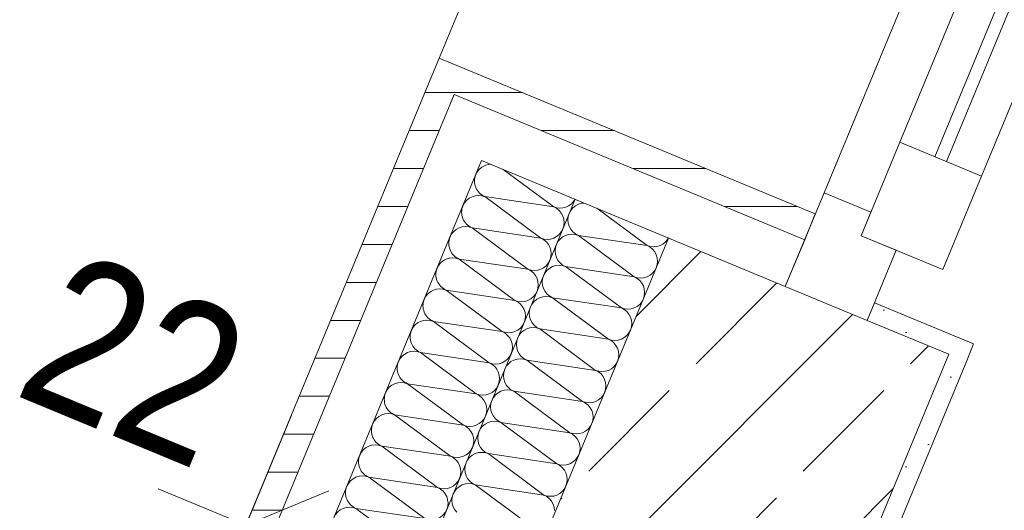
# Model space of a CAD drawing. Header units: metres. Extents: x -79 to 740, y -195 to 69.
# Tile 111 of 256: x -1.426 to -0.647, y 9.6 to 9.988. Entities that reach past the tile are written whole.
import ezdxf

# ---------------------------------------------------------------- set-up
doc = ezdxf.new("R2010")
doc.units = ezdxf.units.M
doc.header["$MEASUREMENT"] = 0
for name, color, linetype in [('95 Ausführungsplanung Bemaßung', 7, 'Continuous'), ('Neubau_10 Wand außen', 7, 'Continuous'), ('Neubau_95 Ausführungsplanung Bemaßung', 7, 'Continuous')]:
    doc.layers.add(name, color=color, linetype=linetype)
doc.styles.add('ERSTELLTER_STIL_2', font='ARIALN.TTF')
doc.dimstyles.new('ERSTELLTER_STIL__4', dxfattribs={"dimtxt": 0.125, "dimasz": 0.095143, "dimexe": 0.18, "dimexo": 0.0625, "dimgap": 0, "dimtad": 1, "dimzin": 0, "dimdsep": 46, "dimtxsty": 'ERSTELLTER_STIL_2', "dimblk": 'ARROWHEAD_6', "dimblk1": 'ARROWHEAD_6', "dimblk2": 'ARROWHEAD_6', "dimcen": 0.09, "dimse1": 1, "dimse2": 1, "dimclrd": 7, "dimclre": 7, "dimclrt": 7, "dimazin": 0, "dimtfac": 1, "dimtdec": 4, "dimtmove": 0, "dimatfit": 3, "dimfxl": 1, "dimtolj": 1, "dimtzin": 0, "dimarcsym": 0})
doc.dimstyles.new('ERSTELLTER_STIL__8', dxfattribs={"dimtxt": 0.125, "dimasz": 0.091787, "dimexe": 0.18, "dimexo": 0.04, "dimgap": 0, "dimtad": 1, "dimtih": 1, "dimtoh": 1, "dimzin": 0, "dimdsep": 46, "dimtxsty": 'ERSTELLTER_STIL_2', "dimblk": 'ARROWHEAD_5', "dimblk1": 'ARROWHEAD_5', "dimblk2": 'ARROWHEAD_5', "dimcen": 0.09, "dimclrd": 7, "dimclre": 7, "dimclrt": 7, "dimazin": 0, "dimtfac": 1, "dimtdec": 4, "dimtmove": 2, "dimatfit": 3, "dimfxl": 1, "dimtolj": 1, "dimtzin": 0, "dimarcsym": 0})
doc.dimstyles.new('ERSTELLTER_STIL__9', dxfattribs={"dimtxt": 0.175, "dimasz": 0.095143, "dimexe": 0.18, "dimexo": 0.0625, "dimgap": 0, "dimtad": 1, "dimzin": 0, "dimdsep": 46, "dimtxsty": 'ERSTELLTER_STIL_2', "dimblk": 'ARROWHEAD_6', "dimblk1": 'ARROWHEAD_6', "dimblk2": 'ARROWHEAD_6', "dimcen": 0.09, "dimse1": 1, "dimse2": 1, "dimclrd": 7, "dimclre": 7, "dimclrt": 7, "dimazin": 0, "dimtfac": 1, "dimtdec": 4, "dimtmove": 0, "dimatfit": 3, "dimfxl": 1, "dimtolj": 1, "dimtzin": 0, "dimarcsym": 0})
pattern_1 = [(0, (0, 0), (0, 0.03), [])]
pattern_2 = [(45, (0, 0), (-0.01767767, 0.01767767), [0, -0.025])]

# ---------------------------------------------------------------- blocks, each defined once
blk = doc.blocks.new('*X101')
at = {"layer": 'Neubau_10 Wand außen', "color": 8, "linetype": 'Continuous', "lineweight": 9}
for p, q in [((-1.04335, 9.86923), (-1.00348, 9.83968)), ((-1.05785, 9.84777), (-1.00348, 9.83968)), ((-1.05785, 9.84777), (-1.01368, 9.81504)), ((-1.06806, 9.82314), (-1.01368, 9.81504)), ((-1.06806, 9.82314), (-1.02388, 9.79041)), ((-1.07826, 9.7985), (-1.03409, 9.76577)), ((-1.07826, 9.7985), (-1.02388, 9.79041)), ((-1.08847, 9.77386), (-1.03409, 9.76577)), ((-1.08847, 9.77386), (-1.04429, 9.74113)), ((-1.09867, 9.74923), (-1.04429, 9.74113)), ((-1.09867, 9.74923), (-1.0545, 9.7165)), ((-1.10888, 9.72459), (-1.0647, 9.69186)), ((-1.10888, 9.72459), (-1.0545, 9.7165)), ((-1.11908, 9.69995), (-1.0647, 9.69186)), ((-1.11908, 9.69995), (-1.07491, 9.66722)), ((-1.12929, 9.67531), (-1.07491, 9.66722)), ((-1.12929, 9.67531), (-1.08511, 9.64259)), ((-1.13949, 9.65068), (-1.09532, 9.61795)), ((-1.13949, 9.65068), (-1.08511, 9.64259)), ((-1.1497, 9.62604), (-1.09532, 9.61795)), ((-1.1497, 9.62604), (-1.10552, 9.59331)), ((-1.1599, 9.6014), (-1.10552, 9.59331)), ((-1.1599, 9.6014), (-1.11573, 9.56868))]:
    blk.add_line(p, q, dxfattribs=at)
for centre, start, end in [((-1.05275, 9.86009), 92.97858, 157.5), ((-1.05275, 9.86009), 157.5, 247.5), ((-1.06295, 9.83545), 67.5, 157.5), ((-0.99837, 9.852), 247.5, 331.91908), ((-1.06295, 9.83545), 157.5, 247.5), ((-1.00858, 9.82736), 337.5, 67.5), ((-1.07316, 9.81082), 67.5, 157.5), ((-1.00858, 9.82736), 247.5, 337.5), ((-1.07316, 9.81082), 157.5, 247.5), ((-1.01878, 9.80273), 337.5, 67.5), ((-1.08336, 9.78618), 67.5, 157.5), ((-1.08336, 9.78618), 157.5, 247.5), ((-1.01878, 9.80273), 247.5, 337.5), ((-1.02899, 9.77809), 337.5, 67.5), ((-1.09357, 9.76154), 67.5, 157.5), ((-1.02899, 9.77809), 247.5, 337.5), ((-1.09357, 9.76154), 157.5, 247.5), ((-1.03919, 9.75345), 337.5, 67.5), ((-1.10377, 9.73691), 67.5, 157.5), ((-1.03919, 9.75345), 247.5, 337.5), ((-1.10377, 9.73691), 157.5, 247.5), ((-1.0494, 9.72882), 337.5, 67.5), ((-1.11398, 9.71227), 67.5, 157.5), ((-1.0494, 9.72882), 247.5, 337.5), ((-1.11398, 9.71227), 157.5, 247.5), ((-1.0596, 9.70418), 337.5, 67.5), ((-1.12418, 9.68763), 67.5, 157.5), ((-1.0596, 9.70418), 247.5, 337.5), ((-1.12418, 9.68763), 157.5, 247.5), ((-1.06981, 9.67954), 337.5, 67.5), ((-1.13439, 9.663), 67.5, 157.5), ((-1.06981, 9.67954), 247.5, 337.5), ((-1.13439, 9.663), 157.5, 247.5), ((-1.08001, 9.65491), 337.5, 67.5), ((-1.14459, 9.63836), 67.5, 157.5), ((-1.14459, 9.63836), 157.5, 247.5), ((-1.08001, 9.65491), 247.5, 337.5), ((-1.09022, 9.63027), 337.5, 67.5), ((-1.1548, 9.61372), 67.5, 157.5), ((-1.09022, 9.63027), 247.5, 337.5), ((-1.1548, 9.61372), 157.5, 247.5), ((-1.10042, 9.60563), 337.5, 67.5), ((-1.165, 9.58909), 67.5, 157.5), ((-1.10042, 9.60563), 247.5, 337.5)]:
    blk.add_arc(centre, 0.01333, start, end, dxfattribs=at)
blk = doc.blocks.new('*X106')
at = {"layer": 'Neubau_10 Wand außen', "color": 8, "linetype": 'Continuous', "lineweight": 9}
for p, q in [((-0.98827, 9.8389), (-0.98992, 9.83688)), ((-0.98625, 9.84056), (-0.98827, 9.8389)), ((-0.98394, 9.84179), (-0.98625, 9.84056)), ((-0.98144, 9.84255), (-0.98394, 9.84179)), ((-0.97943, 9.84275), (-0.98144, 9.84255)), ((-0.96944, 9.83861), (-0.92956, 9.80907)), ((-0.99192, 9.83208), (-0.99217, 9.82948)), ((-0.99217, 9.82948), (-0.99192, 9.82687)), ((-0.99116, 9.83458), (-0.99192, 9.83208)), ((-0.98992, 9.83688), (-0.99116, 9.83458)), ((-0.99192, 9.82687), (-0.99116, 9.82437)), ((-0.99116, 9.82437), (-0.98992, 9.82207)), ((-0.98992, 9.82207), (-0.98827, 9.82005)), ((-0.99847, 9.81427), (-1.00013, 9.81225)), ((-0.99645, 9.81593), (-0.99847, 9.81427)), ((-0.99415, 9.81716), (-0.99645, 9.81593)), ((-0.99164, 9.81792), (-0.99415, 9.81716)), ((-0.98904, 9.81817), (-0.99164, 9.81792)), ((-0.98644, 9.81792), (-0.98904, 9.81817)), ((-0.98827, 9.82005), (-0.98625, 9.81839)), ((-0.98394, 9.81716), (-0.98644, 9.81792)), ((-0.98625, 9.81839), (-0.98394, 9.81716)), ((-0.98394, 9.81716), (-0.92956, 9.80907)), ((-0.98394, 9.81716), (-0.93977, 9.78443)), ((-0.91503, 9.81196), (-0.91338, 9.81398)), ((-0.91338, 9.81398), (-0.91276, 9.81513)), ((-1.00212, 9.80744), (-1.00238, 9.80484)), ((-1.00136, 9.80994), (-1.00212, 9.80744)), ((-1.00013, 9.81225), (-1.00136, 9.80994)), ((-0.92956, 9.80907), (-0.92706, 9.80831)), ((-0.92726, 9.80783), (-0.92956, 9.80907)), ((-0.92524, 9.80618), (-0.92726, 9.80783)), ((-0.92706, 9.80831), (-0.92446, 9.80805)), ((-0.92358, 9.80416), (-0.92524, 9.80618)), ((-0.92446, 9.80805), (-0.92186, 9.80831)), ((-0.92186, 9.80831), (-0.91936, 9.80907)), ((-0.91936, 9.80907), (-0.91705, 9.8103)), ((-0.91705, 9.8103), (-0.91503, 9.81196)), ((-1.00238, 9.80484), (-1.00212, 9.80224)), ((-1.00212, 9.80224), (-1.00136, 9.79974)), ((-1.00136, 9.79974), (-1.00013, 9.79743)), ((-0.92235, 9.80185), (-0.92358, 9.80416)), ((-0.92159, 9.79935), (-0.92235, 9.80185)), ((-0.92133, 9.79675), (-0.92159, 9.79935)), ((-1.00666, 9.79129), (-1.00868, 9.78963)), ((-1.00435, 9.79252), (-1.00666, 9.79129)), ((-1.00185, 9.79328), (-1.00435, 9.79252)), ((-0.99925, 9.79354), (-1.00185, 9.79328)), ((-1.00013, 9.79743), (-0.99847, 9.79541)), ((-0.99665, 9.79328), (-0.99925, 9.79354)), ((-0.99847, 9.79541), (-0.99645, 9.79375)), ((-0.99415, 9.79252), (-0.99665, 9.79328)), ((-0.99645, 9.79375), (-0.99415, 9.79252)), ((-0.99415, 9.79252), (-0.93977, 9.78443)), ((-0.99415, 9.79252), (-0.94997, 9.75979)), ((-0.92358, 9.78934), (-0.92235, 9.79164)), ((-0.92235, 9.79165), (-0.92159, 9.79415)), ((-0.92159, 9.79415), (-0.92133, 9.79675)), ((-1.01233, 9.7828), (-1.01258, 9.7802)), ((-1.01157, 9.78531), (-1.01233, 9.7828)), ((-1.01033, 9.78761), (-1.01157, 9.78531)), ((-1.00868, 9.78963), (-1.01033, 9.78761)), ((-0.93977, 9.78443), (-0.93727, 9.78367)), ((-0.93746, 9.7832), (-0.93977, 9.78443)), ((-0.93544, 9.78154), (-0.93746, 9.7832)), ((-0.93727, 9.78367), (-0.93467, 9.78341)), ((-0.93467, 9.78341), (-0.93207, 9.78367)), ((-0.93207, 9.78367), (-0.92956, 9.78443)), ((-0.92956, 9.78443), (-0.92726, 9.78566)), ((-0.92726, 9.78566), (-0.92524, 9.78732)), ((-0.92524, 9.78732), (-0.92358, 9.78934)), ((-1.01258, 9.7802), (-1.01233, 9.7776)), ((-1.01233, 9.7776), (-1.01157, 9.7751)), ((-1.01157, 9.7751), (-1.01033, 9.7728)), ((-0.93379, 9.77952), (-0.93544, 9.78154)), ((-0.93255, 9.77721), (-0.93379, 9.77952)), ((-0.93179, 9.77471), (-0.93255, 9.77721)), ((-0.93154, 9.77211), (-0.93179, 9.77471)), ((-1.01456, 9.76788), (-1.01686, 9.76665)), ((-1.01205, 9.76864), (-1.01456, 9.76788)), ((-1.00945, 9.7689), (-1.01205, 9.76864)), ((-1.01033, 9.7728), (-1.00868, 9.77077)), ((-1.00685, 9.76864), (-1.00945, 9.7689)), ((-1.00868, 9.77077), (-1.00666, 9.76912)), ((-1.00435, 9.76788), (-1.00685, 9.76864)), ((-1.00666, 9.76912), (-1.00435, 9.76788)), ((-1.00435, 9.76788), (-0.96018, 9.73516)), ((-1.00435, 9.76788), (-0.94997, 9.75979)), ((-0.93379, 9.7647), (-0.93255, 9.76701)), ((-0.93255, 9.76701), (-0.93179, 9.76951)), ((-0.93179, 9.76951), (-0.93154, 9.77211)), ((-1.02177, 9.76067), (-1.02253, 9.75817)), ((-1.02054, 9.76297), (-1.02177, 9.76067)), ((-1.01888, 9.76499), (-1.02054, 9.76297)), ((-1.01686, 9.76665), (-1.01888, 9.76499)), ((-0.94997, 9.75979), (-0.94747, 9.75903)), ((-0.94767, 9.75856), (-0.94997, 9.75979)), ((-0.94227, 9.75903), (-0.93977, 9.75979)), ((-0.93977, 9.75979), (-0.93746, 9.76102)), ((-0.93746, 9.76102), (-0.93544, 9.76268)), ((-0.93544, 9.76268), (-0.93379, 9.7647)), ((-1.02253, 9.75817), (-1.02279, 9.75557)), ((-1.02279, 9.75557), (-1.02253, 9.75296)), ((-1.02253, 9.75296), (-1.02177, 9.75046)), ((-0.94565, 9.7569), (-0.94767, 9.75856)), ((-0.94747, 9.75903), (-0.94487, 9.75878)), ((-0.94399, 9.75488), (-0.94565, 9.7569)), ((-0.94487, 9.75878), (-0.94227, 9.75903)), ((-0.94276, 9.75258), (-0.94399, 9.75488)), ((-0.942, 9.75008), (-0.94276, 9.75258)), ((-1.02226, 9.74401), (-1.02476, 9.74325)), ((-1.01966, 9.74426), (-1.02226, 9.74401)), ((-1.02177, 9.75046), (-1.02054, 9.74816)), ((-1.02054, 9.74816), (-1.01888, 9.74614)), ((-1.01706, 9.74401), (-1.01966, 9.74426)), ((-1.01888, 9.74614), (-1.01686, 9.74448)), ((-1.01456, 9.74325), (-1.01706, 9.74401)), ((-1.01686, 9.74448), (-1.01456, 9.74325)), ((-0.94276, 9.74237), (-0.942, 9.74487)), ((-0.94174, 9.74747), (-0.942, 9.75008)), ((-0.942, 9.74487), (-0.94174, 9.74747)), ((-1.03198, 9.73603), (-1.03274, 9.73353)), ((-1.03074, 9.73834), (-1.03198, 9.73603)), ((-1.02909, 9.74036), (-1.03074, 9.73834)), ((-1.02707, 9.74202), (-1.02909, 9.74036)), ((-1.02476, 9.74325), (-1.02707, 9.74202)), ((-1.01456, 9.74325), (-0.96018, 9.73516)), ((-1.01456, 9.74325), (-0.97038, 9.71052)), ((-0.94997, 9.73516), (-0.94767, 9.73639)), ((-0.94767, 9.73639), (-0.94565, 9.73805)), ((-0.94565, 9.73805), (-0.94399, 9.74007)), ((-0.94399, 9.74007), (-0.94276, 9.74237)), ((-1.03274, 9.73353), (-1.03299, 9.73093)), ((-1.03299, 9.73093), (-1.03274, 9.72833)), ((-1.03274, 9.72833), (-1.03198, 9.72583)), ((-0.96018, 9.73516), (-0.95768, 9.7344)), ((-0.95787, 9.73392), (-0.96018, 9.73516)), ((-0.95585, 9.73227), (-0.95787, 9.73392)), ((-0.95768, 9.7344), (-0.95508, 9.73414)), ((-0.9542, 9.73025), (-0.95585, 9.73227)), ((-0.95508, 9.73414), (-0.95248, 9.7344)), ((-0.95296, 9.72794), (-0.9542, 9.73025)), ((-0.9522, 9.72544), (-0.95296, 9.72794)), ((-0.95248, 9.7344), (-0.94997, 9.73516)), ((-1.03198, 9.72583), (-1.03074, 9.72352)), ((-1.03074, 9.72352), (-1.02909, 9.7215)), ((-1.02909, 9.7215), (-1.02707, 9.71984)), ((-0.95296, 9.71774), (-0.9522, 9.72024)), ((-0.95195, 9.72284), (-0.9522, 9.72544)), ((-0.9522, 9.72024), (-0.95195, 9.72284)), ((-1.04095, 9.7137), (-1.04218, 9.71139)), ((-1.03929, 9.71572), (-1.04095, 9.7137)), ((-1.03727, 9.71738), (-1.03929, 9.71572)), ((-1.03497, 9.71861), (-1.03727, 9.71738)), ((-1.03246, 9.71937), (-1.03497, 9.71861)), ((-1.02986, 9.71963), (-1.03246, 9.71937)), ((-1.02726, 9.71937), (-1.02986, 9.71963)), ((-1.02476, 9.71861), (-1.02726, 9.71937)), ((-1.02707, 9.71984), (-1.02476, 9.71861)), ((-1.02476, 9.71861), (-0.97038, 9.71052)), ((-1.02476, 9.71861), (-0.98059, 9.68588)), ((-0.95787, 9.71175), (-0.95585, 9.71341)), ((-0.95585, 9.71341), (-0.9542, 9.71543)), ((-0.9542, 9.71543), (-0.95296, 9.71774)), ((-1.04294, 9.70889), (-1.0432, 9.70629)), ((-1.0432, 9.70629), (-1.04294, 9.70369)), ((-1.04218, 9.71139), (-1.04294, 9.70889)), ((-0.97038, 9.71052), (-0.96788, 9.70976)), ((-0.96808, 9.70929), (-0.97038, 9.71052)), ((-0.96606, 9.70763), (-0.96808, 9.70929)), ((-0.96788, 9.70976), (-0.96528, 9.7095)), ((-0.9644, 9.70561), (-0.96606, 9.70763)), ((-0.96528, 9.7095), (-0.96268, 9.70976)), ((-0.96317, 9.7033), (-0.9644, 9.70561)), ((-0.96268, 9.70976), (-0.96018, 9.71052)), ((-0.96018, 9.71052), (-0.95787, 9.71175)), ((-1.04294, 9.70369), (-1.04218, 9.70119)), ((-1.04218, 9.70119), (-1.04095, 9.69888)), ((-1.04095, 9.69888), (-1.03929, 9.69686)), ((-1.03929, 9.69686), (-1.03727, 9.69521)), ((-0.96241, 9.7008), (-0.96317, 9.7033)), ((-0.96215, 9.6982), (-0.96241, 9.7008)), ((-0.96241, 9.6956), (-0.96215, 9.6982)), ((-1.05115, 9.68906), (-1.05239, 9.68676)), ((-1.0495, 9.69108), (-1.05115, 9.68906)), ((-1.04748, 9.69274), (-1.0495, 9.69108)), ((-1.04517, 9.69397), (-1.04748, 9.69274)), ((-1.04267, 9.69473), (-1.04517, 9.69397)), ((-1.04007, 9.69499), (-1.04267, 9.69473)), ((-1.03747, 9.69473), (-1.04007, 9.69499)), ((-1.03497, 9.69397), (-1.03747, 9.69473)), ((-1.03727, 9.69521), (-1.03497, 9.69397)), ((-1.03497, 9.69397), (-0.99079, 9.66125)), ((-1.03497, 9.69397), (-0.98059, 9.68588)), ((-0.96606, 9.68877), (-0.9644, 9.69079)), ((-0.9644, 9.69079), (-0.96317, 9.6931)), ((-0.96317, 9.6931), (-0.96241, 9.6956)), ((-1.05314, 9.68426), (-1.0534, 9.68166)), ((-1.0534, 9.68166), (-1.05314, 9.67905)), ((-1.05239, 9.68676), (-1.05314, 9.68426)), ((-0.98059, 9.68588), (-0.97809, 9.68512)), ((-0.97828, 9.68465), (-0.98059, 9.68588)), ((-0.97626, 9.68299), (-0.97828, 9.68465)), ((-0.97809, 9.68512), (-0.97549, 9.68487)), ((-0.97461, 9.68097), (-0.97626, 9.68299)), ((-0.97549, 9.68487), (-0.97289, 9.68512)), ((-0.97289, 9.68512), (-0.97038, 9.68588)), ((-0.97038, 9.68588), (-0.96808, 9.68711)), ((-0.96808, 9.68711), (-0.96606, 9.68877)), ((-1.05314, 9.67905), (-1.05239, 9.67655)), ((-1.05239, 9.67655), (-1.05115, 9.67425)), ((-1.05115, 9.67425), (-1.0495, 9.67223)), ((-0.97337, 9.67867), (-0.97461, 9.68097)), ((-0.97261, 9.67617), (-0.97337, 9.67867)), ((-0.97236, 9.67356), (-0.97261, 9.67617)), ((-0.97261, 9.67096), (-0.97236, 9.67356)), ((-1.0597, 9.66645), (-1.06136, 9.66443)), ((-1.05768, 9.6681), (-1.0597, 9.66645)), ((-1.05538, 9.66934), (-1.05768, 9.6681)), ((-1.05287, 9.6701), (-1.05538, 9.66934)), ((-1.05027, 9.67035), (-1.05287, 9.6701)), ((-1.04767, 9.6701), (-1.05027, 9.67035)), ((-1.0495, 9.67223), (-1.04748, 9.67057)), ((-1.04517, 9.66934), (-1.04767, 9.6701)), ((-1.04748, 9.67057), (-1.04517, 9.66934)), ((-1.04517, 9.66934), (-0.99079, 9.66125)), ((-1.04517, 9.66934), (-1.001, 9.63661)), ((-0.97626, 9.66414), (-0.97461, 9.66616)), ((-0.97461, 9.66616), (-0.97337, 9.66846)), ((-0.97337, 9.66846), (-0.97261, 9.67096)), ((-1.06335, 9.65962), (-1.06361, 9.65702)), ((-1.06259, 9.66212), (-1.06335, 9.65962)), ((-1.06136, 9.66443), (-1.06259, 9.66212)), ((-0.99079, 9.66125), (-0.98829, 9.66049)), ((-0.98849, 9.66001), (-0.99079, 9.66125)), ((-0.98647, 9.65836), (-0.98849, 9.66001)), ((-0.98829, 9.66049), (-0.98569, 9.66023)), ((-0.98481, 9.65633), (-0.98647, 9.65836)), ((-0.98569, 9.66023), (-0.98309, 9.66049)), ((-0.98309, 9.66049), (-0.98059, 9.66125)), ((-0.98059, 9.66125), (-0.97828, 9.66248)), ((-0.97828, 9.66248), (-0.97626, 9.66414)), ((-1.06361, 9.65702), (-1.06335, 9.65442)), ((-1.06335, 9.65442), (-1.06259, 9.65192)), ((-1.06259, 9.65192), (-1.06136, 9.64961)), ((-0.98358, 9.65403), (-0.98481, 9.65633)), ((-0.98282, 9.65153), (-0.98358, 9.65403)), ((-0.98256, 9.64893), (-0.98282, 9.65153)), ((-1.06789, 9.64347), (-1.06991, 9.64181)), ((-1.06558, 9.6447), (-1.06789, 9.64347)), ((-1.06308, 9.64546), (-1.06558, 9.6447)), ((-1.06048, 9.64572), (-1.06308, 9.64546)), ((-1.06136, 9.64961), (-1.0597, 9.64759)), ((-1.05788, 9.64546), (-1.06048, 9.64572)), ((-1.0597, 9.64759), (-1.05768, 9.64593)), ((-1.05538, 9.6447), (-1.05788, 9.64546)), ((-1.05768, 9.64593), (-1.05538, 9.6447)), ((-1.05538, 9.6447), (-1.001, 9.63661)), ((-1.05538, 9.6447), (-1.0112, 9.61197)), ((-0.98481, 9.64152), (-0.98358, 9.64382)), ((-0.98358, 9.64382), (-0.98282, 9.64633)), ((-0.98282, 9.64633), (-0.98256, 9.64893)), ((-1.07355, 9.63498), (-1.07381, 9.63238)), ((-1.0728, 9.63748), (-1.07355, 9.63498)), ((-1.07156, 9.63979), (-1.0728, 9.63748)), ((-1.06991, 9.64181), (-1.07156, 9.63979)), ((-1.001, 9.63661), (-0.9985, 9.63585)), ((-0.99869, 9.63538), (-1.001, 9.63661)), ((-0.99667, 9.63372), (-0.99869, 9.63538)), ((-0.9985, 9.63585), (-0.9959, 9.63559)), ((-0.9959, 9.63559), (-0.9933, 9.63585)), ((-0.9933, 9.63585), (-0.99079, 9.63661)), ((-0.99079, 9.63661), (-0.98849, 9.63784)), ((-0.98849, 9.63784), (-0.98647, 9.6395)), ((-0.98647, 9.6395), (-0.98481, 9.64152)), ((-1.07381, 9.63238), (-1.07355, 9.62978)), ((-1.07355, 9.62978), (-1.0728, 9.62728)), ((-1.0728, 9.62728), (-1.07156, 9.62497)), ((-0.99502, 9.6317), (-0.99667, 9.63372)), ((-0.99378, 9.62939), (-0.99502, 9.6317)), ((-0.99302, 9.62689), (-0.99378, 9.62939)), ((-0.99277, 9.62429), (-0.99302, 9.62689)), ((-1.07578, 9.62006), (-1.07809, 9.61883)), ((-1.07328, 9.62082), (-1.07578, 9.62006)), ((-1.07068, 9.62108), (-1.07328, 9.62082)), ((-1.07156, 9.62497), (-1.06991, 9.62295)), ((-1.06808, 9.62082), (-1.07068, 9.62108)), ((-1.06991, 9.62295), (-1.06789, 9.6213)), ((-1.06558, 9.62006), (-1.06808, 9.62082)), ((-1.06789, 9.6213), (-1.06558, 9.62006)), ((-1.06558, 9.62006), (-1.02141, 9.58734)), ((-1.06558, 9.62006), (-1.0112, 9.61197)), ((-0.99502, 9.61688), (-0.99378, 9.61919)), ((-0.99378, 9.61919), (-0.99302, 9.62169)), ((-0.99302, 9.62169), (-0.99277, 9.62429)), ((-1.083, 9.61285), (-1.08376, 9.61035)), ((-1.08177, 9.61515), (-1.083, 9.61285)), ((-1.08011, 9.61717), (-1.08177, 9.61515)), ((-1.07809, 9.61883), (-1.08011, 9.61717)), ((-1.0112, 9.61197), (-1.0087, 9.61121)), ((-1.0089, 9.61074), (-1.0112, 9.61197)), ((-1.0087, 9.61121), (-1.0061, 9.61096)), ((-1.0061, 9.61096), (-1.0035, 9.61121)), ((-1.0035, 9.61121), (-1.001, 9.61197)), ((-1.001, 9.61197), (-0.99869, 9.6132)), ((-0.99869, 9.6132), (-0.99667, 9.61486)), ((-0.99667, 9.61486), (-0.99502, 9.61688)), ((-1.08376, 9.61035), (-1.08402, 9.60775)), ((-1.08402, 9.60775), (-1.08376, 9.60514)), ((-1.08376, 9.60514), (-1.083, 9.60264)), ((-1.00688, 9.60908), (-1.0089, 9.61074)), ((-1.00522, 9.60706), (-1.00688, 9.60908)), ((-1.00399, 9.60476), (-1.00522, 9.60706)), ((-1.00323, 9.60225), (-1.00399, 9.60476)), ((-1.083, 9.60264), (-1.08177, 9.60034)), ((-1.08177, 9.60034), (-1.08011, 9.59832)), ((-1.00297, 9.59965), (-1.00323, 9.60225))]:
    blk.add_line(p, q, dxfattribs=at)
blk = doc.blocks.new('4 Flügelfenster 1+2+1 27')
at = {"layer": 'Neubau_10 Wand außen', "color": 7, "linetype": 'Continuous', "lineweight": 13}
for p, q in [((-2.005, 0.085), (-1.99, 0.085)), ((-1.99, 0), (-1.99, 0.085)), ((-1.945, -0.03), (-1.945, 0.04)), ((-1.945, 0.04), (-1.865, 0.04)), ((-1.865, 0.04), (-1.865, -0.03)), ((-1.865, 0.01), (-1.0675, 0.01)), ((-2.005, 0), (-1.945, 0)), ((-2.005, -0.07), (-2.005, 0)), ((-2.005, -0.07), (-2.005, 0)), ((-1.945, 0), (-1.945, -0.03)), ((-1.0675, 0), (-1.865, 0)), ((-1.945, -0.03), (-1.925, -0.03)), ((-1.865, -0.03), (-1.945, -0.03)), ((-1.925, -0.03), (-1.925, -0.07)), ((-1.925, -0.07), (-2.005, -0.07)), ((-1.943, -0.07), (-1.943, -0.392)), ((-2.005, -0.392), (-1.943, -0.392))]:
    blk.add_line(p, q, dxfattribs=at)
at = {"layer": 'Neubau_10 Wand außen', "color": 7, "linetype": 'Continuous', "lineweight": 9}
for p, q in [((-1.865, 0.04), (-1.0675, 0.04)), ((-1.0675, -0.03), (-1.865, -0.03)), ((-1.0075, -0.07), (-1.925, -0.07)), ((-1.943, -0.392), (1.943, -0.392))]:
    blk.add_line(p, q, dxfattribs=at)
blk = doc.blocks.new('*D400')
at = {"layer": '95 Ausführungsplanung Bemaßung', "color": 7, "linetype": 'Continuous', "lineweight": 9}
for p, q in [((1.47808, 13.5022), (1.42388, 13.63305)), ((1.45098, 13.56763), (1.47972, 13.63702)), ((1.53772, 13.5317), (1.36423, 13.60356)), ((-2.18697, 4.78485), (1.45098, 13.56763)), ((-2.21407, 4.85027), (-2.15987, 4.71942)), ((-2.10023, 4.74892), (-2.27371, 4.82078)), ((-2.21572, 4.71545), (-2.18697, 4.78485))]:
    blk.add_line(p, q, dxfattribs=at)
at = {"layer": '95 Ausführungsplanung Bemaßung', "color": 7, "lineweight": 9, "insert": (-0.42829, 9.02002), "char_height": 0.125, "attachment_point": 7, "rotation": 67.5, "style": 'ERSTELLTER_STIL_2'}
blk.add_mtext('\\A1;{\\pql;\\fArial Narrow|b0|i0|c0|p0;\\W1.000000;9,50\\fArial Narrow|b0|i0|c0|p0;\\W1.000000;\\A1{\\H.66x;\\S5^  ;}}', dxfattribs=at)
blk = doc.blocks.new('ARROWHEAD_6')
at = {"color": 0, "linetype": 'Continuous', "lineweight": 0}
for p, q in [((-0.5, -0.5), (0.5, 0.5)), ((0, 0), (-1, 0))]:
    blk.add_line(p, q, dxfattribs=at)
blk = doc.blocks.new('*D697')
at = {"layer": '95 Ausführungsplanung Bemaßung', "color": 7, "linetype": 'Continuous', "lineweight": 9}
for p, q in [((-1.35914, 15.06575), (-0.28907, 17.64914)), ((-1.38624, 15.13117), (-1.33204, 15.00032)), ((-1.2724, 15.02982), (-1.44589, 15.10168)), ((-5.29202, 5.57093), (-1.35914, 15.06575)), ((-5.31912, 5.63636), (-5.26492, 5.50551))]:
    blk.add_line(p, q, dxfattribs=at)
at = {"layer": '95 Ausführungsplanung Bemaßung', "color": 7, "lineweight": 9, "insert": (-3.43155, 10.04759), "char_height": 0.175, "attachment_point": 7, "rotation": 67.5, "style": 'ERSTELLTER_STIL_2'}
blk.add_mtext('\\A1;{\\pql;\\fArial Narrow|b0|i0|c0|p0;\\W1.000000;10,27\\fArial Narrow|b0|i0|c0|p0;\\W1.000000;\\A1{\\H.66x;\\S5^  ;}}', dxfattribs=at)
blk = doc.blocks.new('*D705')
at = {"layer": '95 Ausführungsplanung Bemaßung', "color": 7, "linetype": 'Continuous', "lineweight": 9}
for p, q in [((-1.04636, 14.77563), (-0.98959, 14.91268)), ((-1.07346, 14.84106), (-1.01925, 14.7102)), ((-4.74567, 5.84469), (-1.04636, 14.77563)), ((-4.77277, 5.91012), (-4.71857, 5.77927)), ((-4.65893, 5.80876), (-4.83241, 5.88062)), ((-4.83751, 5.62296), (-4.74567, 5.84469))]:
    blk.add_line(p, q, dxfattribs=at)
at = {"layer": '95 Ausführungsplanung Bemaßung', "color": 7, "lineweight": 9, "char_height": 0.175, "attachment_point": 7, "rotation": 67.5, "style": 'ERSTELLTER_STIL_2'}
for s, insert in [('\\A1;{\\pql;\\fArial Narrow|b0|i0|c0|p0;\\W1.000000;15}', (-1.18409, 14.53457)), ('\\A1;{\\pql;\\fArial Narrow|b0|i0|c0|p0;\\W1.000000;9,66\\fArial Narrow|b0|i0|c0|p0;\\W1.000000;\\A1{\\H.66x;\\S5^  ;}}', (-2.98042, 10.09146)), ('\\A1;{\\pql;\\fArial Narrow|b0|i0|c0|p0;\\W1.000000;24}', (-4.75884, 5.90435))]:
    blk.add_mtext(s, dxfattribs=dict(at, insert=insert))
blk = doc.blocks.new('*D706')
at = {"layer": '95 Ausführungsplanung Bemaßung', "color": 7, "linetype": 'Continuous', "lineweight": 9}
for p, q in [((-0.98959, 14.91268), (0.08049, 17.49606)), ((-1.01669, 14.9781), (-0.96249, 14.84725)), ((-0.90285, 14.87674), (-1.07633, 14.94861)), ((-1.04636, 14.77563), (-0.98959, 14.91268)), ((-1.07346, 14.84106), (-1.01925, 14.7102)), ((-0.95961, 14.7397), (-1.1331, 14.81156)), ((-4.74567, 5.84469), (-1.04636, 14.77563))]:
    blk.add_line(p, q, dxfattribs=at)
blk = doc.blocks.new('*D720')
at = {"layer": '95 Ausführungsplanung Bemaßung', "color": 7, "linetype": 'Continuous', "lineweight": 9}
for p, q in [((-2.72133, 9.8175), (-2.66712, 9.68664)), ((-2.60748, 9.71614), (-2.78097, 9.788)), ((-4.22879, 6.04731), (-2.69423, 9.75207)), ((-4.25589, 6.11274), (-4.20169, 5.98189)), ((-4.14204, 6.01138), (-4.31553, 6.08324)), ((-4.37612, 5.69162), (-4.22879, 6.04731))]:
    blk.add_line(p, q, dxfattribs=at)
at = {"layer": '95 Ausführungsplanung Bemaßung', "color": 7, "lineweight": 9, "char_height": 0.175, "attachment_point": 7, "rotation": 67.5, "style": 'ERSTELLTER_STIL_2'}
for s, insert in [('\\A1;{\\pql;\\fArial Narrow|b0|i0|c0|p0;\\W1.000000;4,01}', (-3.5693, 7.73092)), ('\\A1;{\\pql;\\fArial Narrow|b0|i0|c0|p0;\\W1.000000;2,26}', (-3.34295, 7.63716)), ('\\A1;{\\pql;\\fArial Narrow|b0|i0|c0|p0;\\W1.000000;38\\fArial Narrow|b0|i0|c0|p0;\\W1.000000;\\A1{\\H.66x;\\S5^  ;}}', (-4.23388, 6.10362))]:
    blk.add_mtext(s, dxfattribs=dict(at, insert=insert))
blk = doc.blocks.new('*D721')
at = {"layer": '95 Ausführungsplanung Bemaßung', "color": 7, "linetype": 'Continuous', "lineweight": 9}
for p, q in [((-2.41104, 10.43574), (-0.87648, 14.1405)), ((-2.43814, 10.50117), (-2.38394, 10.37032)), ((-2.3243, 10.39981), (-2.49778, 10.47167)), ((-2.69423, 9.75207), (-2.41104, 10.43574)), ((-2.72133, 9.8175), (-2.66712, 9.68664)), ((-2.60748, 9.71614), (-2.78097, 9.788)), ((-4.22879, 6.04731), (-2.69423, 9.75207))]:
    blk.add_line(p, q, dxfattribs=at)
at = {"layer": '95 Ausführungsplanung Bemaßung', "color": 7, "lineweight": 9, "insert": (-2.62809, 10.0032), "char_height": 0.175, "attachment_point": 7, "rotation": 67.5, "style": 'ERSTELLTER_STIL_2'}
blk.add_mtext('\\A1;{\\pql;\\fArial Narrow|b0|i0|c0|p0;\\W1.000000;74}', dxfattribs=at)
blk = doc.blocks.new('*D722')
at = {"layer": '95 Ausführungsplanung Bemaßung', "color": 7, "linetype": 'Continuous', "lineweight": 9}
for p, q in [((-0.87648, 14.1405), (-0.73817, 14.4744)), ((-0.90358, 14.20592), (-0.84938, 14.07507)), ((-0.78974, 14.10457), (-0.96322, 14.17643)), ((-2.41104, 10.43574), (-0.87648, 14.1405)), ((-2.43814, 10.50117), (-2.38394, 10.37032)), ((-2.3243, 10.39981), (-2.49778, 10.47167))]:
    blk.add_line(p, q, dxfattribs=at)
at = {"layer": '95 Ausführungsplanung Bemaßung', "color": 7, "lineweight": 9, "char_height": 0.175, "attachment_point": 7, "rotation": 67.5, "style": 'ERSTELLTER_STIL_2'}
for s, insert in [('\\A1;{\\pql;\\fArial Narrow|b0|i0|c0|p0;\\W1.000000;4,01}', (-1.75155, 12.11935)), ('\\A1;{\\pql;\\fArial Narrow|b0|i0|c0|p0;\\W1.000000;2,26}', (-1.5252, 12.02559))]:
    blk.add_mtext(s, dxfattribs=dict(at, insert=insert))
blk = doc.blocks.new('*D752')
at = {"layer": '95 Ausführungsplanung Bemaßung', "color": 7, "linetype": 'Continuous', "lineweight": 9}
for p, q in [((-1.28282, 9.50151), (-1.21096, 9.675)), ((-1.31628, 9.617), (-1.24689, 9.58826)), ((-1.18146, 9.61536), (-1.31231, 9.56116)), ((-1.24689, 9.58826), (-1.04179, 9.5033)), ((-0.97636, 9.5304), (-1.10721, 9.4762))]:
    blk.add_line(p, q, dxfattribs=at)
at = {"layer": '95 Ausführungsplanung Bemaßung', "color": 7, "lineweight": 9, "insert": (-1.43229, 9.69211), "char_height": 0.125, "attachment_point": 7, "rotation": 337.5, "style": 'ERSTELLTER_STIL_2'}
blk.add_mtext('\\A1;{\\pql;\\fArial Narrow|b0|i0|c0|p0;\\W1.000000;22}', dxfattribs=at)
blk = doc.blocks.new('*D772')
at = {"layer": '95 Ausführungsplanung Bemaßung', "color": 7, "linetype": 'Continuous', "lineweight": 9}
for p, q in [((2.78623, 26.11882), (2.81498, 26.18822)), ((2.81333, 26.0534), (2.75913, 26.18425)), ((2.87298, 26.08289), (2.69949, 26.15475)), ((-9.73715, -4.11531), (2.78623, 26.11882)), ((-9.76425, -4.04988), (-9.71005, -4.18074)), ((-9.65041, -4.15124), (-9.8239, -4.07938)), ((-9.7659, -4.1847), (-9.73715, -4.11531))]:
    blk.add_line(p, q, dxfattribs=at)
at = {"layer": '95 Ausführungsplanung Bemaßung', "color": 7, "lineweight": 9, "insert": (-3.58142, 10.731), "char_height": 0.175, "attachment_point": 7, "rotation": 67.5, "style": 'ERSTELLTER_STIL_2'}
blk.add_mtext('\\A1;{\\pql;\\fArial Narrow|b0|i0|c0|p0;\\W1.000000;32,72\\fArial Narrow|b0|i0|c0|p0;\\W1.000000;\\A1{\\H.66x;\\S5^  ;}}', dxfattribs=at)
blk = doc.blocks.new('*D857')
at = {"layer": 'Neubau_95 Ausführungsplanung Bemaßung', "linetype": 'Continuous', "lineweight": 9}
for points in [[(2.09982, 13.7619), (2.07095, 13.66972), (2.12091, 13.66764)], [(0.55417, 12.72913), (0.63319, 12.67357), (0.65038, 12.72053)]]:
    blk.add_hatch(color=7, dxfattribs=at).paths.add_polyline_path(points)
at = {"layer": 'Neubau_95 Ausführungsplanung Bemaßung', "color": 7, "linetype": 'Continuous', "lineweight": 9}
for p, q in [((2.09982, 13.7619), (2.07095, 13.66972)), ((2.09982, 13.7619), (2.12091, 13.66764)), ((2.12091, 13.66764), (2.07095, 13.66972)), ((0.55417, 12.72913), (0.65038, 12.72053)), ((0.55417, 12.72913), (0.63319, 12.67357)), ((0.65038, 12.72053), (0.63319, 12.67357))]:
    blk.add_line(p, q, dxfattribs=at)
blk.add_arc((0.98196, 13.7619), 1.11787, 252.28351, 355.21649, dxfattribs=at)
at = {"layer": 'Neubau_95 Ausführungsplanung Bemaßung', "color": 7, "lineweight": 9, "char_height": 0.125, "attachment_point": 7, "style": 'ERSTELLTER_STIL_2'}
for s, insert in [('\\A1;{\\pql;\\fArial Narrow|b0|i0|c0|p0;\\W1.000000;ca. 112,50°}', (1.26254, 12.67944)), ('\\A1;{\\pql;\\fArial Narrow|b0|i0|c0|p0;\\W1.000000;parallel zum Bestand}', (1.26254, 12.50444))]:
    blk.add_mtext(s, dxfattribs=dict(at, insert=insert))
blk = doc.blocks.new('ARROWHEAD_5')
at = {"linetype": 'Continuous', "lineweight": 0}
blk.add_hatch(color=0, dxfattribs=at).paths.add_polyline_path([(-1, 0.2679), (0, 0), (-1, -0.2679)])
at = {"color": 0, "linetype": 'Continuous', "lineweight": 0}
blk.add_line((0, 0), (-1, 0), dxfattribs=at)

msp = doc.modelspace()

# ---------------------------------------------------------------- hatches: boundary and pattern name
at = {"layer": 'Neubau_10 Wand außen', "linetype": 'Continuous', "lineweight": 9}
h = msp.add_hatch(dxfattribs=at)
h.set_pattern_fill('Holzwerkstoff_Sperrholz__D2', color=8, style=0, pattern_type=2)
h.set_pattern_definition(pattern_1)
h.paths.add_polyline_path([(-1.09402, 9.95732), (-1.11774, 9.90004), (-1.09742, 9.89162), (-1.08211, 9.92858), (-0.80494, 9.81377), (-0.79653, 9.8341)])
h = msp.add_hatch(dxfattribs=at)
h.set_pattern_fill('Holzwerkstoff_Sperrholz__D2', color=8, style=0, pattern_type=2)
h.set_pattern_definition(pattern_1)
h.paths.add_polyline_path([(-1.40093, 9.21637), (-1.3806, 9.20795), (-1.09742, 9.89162), (-1.11774, 9.90004)])
at = {"layer": 'Neubau_10 Wand außen', "linetype": 'Continuous', "lineweight": 0, "true_color": 0x000000}
h = msp.add_hatch(dxfattribs=at)
h.set_pattern_fill('Beton_Stahlbeton_0001', color=18, style=0, pattern_type=2)
h.set_pattern_definition([(45, (0, 0), (-0.0848528, 0.0848528), []), (45, (-0.04243, 0.04243), (-0.0848528, 0.0848528), [0.09, -0.03])])
h.paths.add_polyline_path([(-1.19583, 9.13141), (-1.10344, 9.09315), (-1.03877, 9.06636), (-0.97409, 9.03957), (-0.69091, 9.72324), (-0.75558, 9.75003), (-0.82025, 9.77682), (-0.91264, 9.81508)])
h = msp.add_hatch(dxfattribs=at)
h.set_pattern_fill('Gips_0001', color=18, style=0, pattern_type=2)
h.set_pattern_definition(pattern_2)
h.paths.add_polyline_path([(-0.67705, 9.7175), (-0.67131, 9.73136), (-0.74984, 9.76389), (-0.75558, 9.75003), (-0.69091, 9.72324)])
h = msp.add_hatch(dxfattribs=at)
h.set_pattern_fill('Gips_0001', color=18, style=0, pattern_type=2)
h.set_pattern_definition(pattern_2)
h.paths.add_polyline_path([(-0.69091, 9.72324), (-0.97409, 9.03957), (-0.96024, 9.03383), (-0.67705, 9.7175)])

# ---------------------------------------------------------------- linework, layer by layer
at = {"layer": 'Neubau_10 Wand außen', "color": 7, "linetype": 'Continuous', "lineweight": 13}
for p, q in [((-1.11774, 9.90004), (-1.09402, 9.95732)), ((-0.79653, 9.8341), (-1.09402, 9.95732)), ((-1.09742, 9.89162), (-1.08211, 9.92858)), ((-1.08211, 9.92858), (-0.80494, 9.81377)), ((-1.09742, 9.89162), (-1.3806, 9.20795)), ((-1.06046, 9.87631), (-1.34365, 9.19264)), ((-1.06046, 9.87631), (-0.82025, 9.77682)), ((-0.98655, 9.8457), (-1.26974, 9.16203)), ((-0.80494, 9.81377), (-0.79653, 9.8341)), ((-0.91264, 9.81508), (-1.19583, 9.13141)), ((-0.82025, 9.77682), (-0.80494, 9.81377)), ((-0.82025, 9.77682), (-0.75558, 9.75003)), ((-0.75558, 9.75003), (-0.74984, 9.76389)), ((-0.74984, 9.76389), (-0.67131, 9.73136)), ((-0.69091, 9.72324), (-0.75558, 9.75003)), ((-0.67705, 9.7175), (-0.67131, 9.73136)), ((-0.97409, 9.03957), (-0.69091, 9.72324))]:
    msp.add_line(p, q, dxfattribs=at)
at = {"layer": 'Neubau_10 Wand außen', "color": 7, "linetype": 'Continuous', "lineweight": 13, "flags": 128}
for points in [[(-1.11774, 9.90004), (-1.40093, 9.21637)], [(-0.96024, 9.03383), (-0.67705, 9.7175)]]:
    msp.add_lwpolyline(points, dxfattribs=at)

# ---------------------------------------------------------------- block references
at = {"layer": 'Neubau_10 Wand außen', "color": 7, "linetype": 'Continuous', "lineweight": 9, "xscale": -1, "rotation": 247.4999999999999}
msp.add_blockref('4 Flügelfenster 1+2+1 27', (0.0117, 11.60241), dxfattribs=at)
at = {"layer": 'Neubau_10 Wand außen', "color": 7, "lineweight": 9}
for name in ['*X101', '*X106']:
    msp.add_blockref(name, (0, 0), dxfattribs=at)

# ---------------------------------------------------------------- dimensions: what is measured, and where the dimension line sits
at = {"layer": '95 Ausführungsplanung Bemaßung', "color": 7, "linetype": 'Continuous', "lineweight": 9}
for base, p1, p2, angle, dimstyle, picture, middle, turn in [((2.78623, 26.11882), (-7.3352, -5.11023), (5.18819, 25.1239), 67.5, 'ERSTELLTER_STIL__9', '*D772', (-3.49754, 11.26856), 67.5), ((-1.35914, 15.06575), (-3.25962, 4.72909), (0.67326, 14.2239), 67.5, 'ERSTELLTER_STIL__9', '*D697', (-3.34766, 10.58514), 67.5), ((-0.98959, 14.91268), (0.8216, 14.0019), (0.67326, 14.2239), 67.5, 'ERSTELLTER_STIL__9', '*D706', (-1.21396, 14.6911), 67.5), ((-1.04636, 14.77563), (-2.07394, 4.73803), (0.8216, 14.0019), 67.5, 'ERSTELLTER_STIL__9', '*D705', (-2.92202, 10.56749), 67.5), ((-0.87648, 14.1405), (-0.82025, 9.77682), (0.71431, 13.48157), 67.5, 'ERSTELLTER_STIL__9', '*D722', (-1.74569, 12.36214), 67.5), ((-2.41104, 10.43574), (-1.10344, 9.09315), (-0.82025, 9.77682), 67.5, 'ERSTELLTER_STIL__9', '*D721', (-2.65796, 10.15973), 67.5), ((1.45098, 13.56763), (-2.65599, 4.97912), (0.98196, 13.7619), 67.5, 'ERSTELLTER_STIL__4', '*D400', (-0.38657, 9.36004), 67.5), ((-1.04179, 9.5033), (-1.0949, 9.95519), (-1.07398, 9.42557), 337.5, 'ERSTELLTER_STIL__4', '*D752', (-1.32049, 9.71345), 337.5), ((-2.69423, 9.75207), (-2.638, 5.38839), (-1.10344, 9.09315), 67.5, 'ERSTELLTER_STIL__9', '*D720', (-3.56344, 7.97371), 67.5)]:
    dim = msp.add_linear_dim(base=base, p1=p1, p2=p2, angle=angle, dimstyle=dimstyle, dxfattribs=at)
    dim.commit()
    dim.dimension.update_dxf_attribs({"geometry": picture, "text_midpoint": middle, "dimtype": 160, "text_rotation": turn})
at = {"layer": 'Neubau_95 Ausführungsplanung Bemaßung', "color": 7, "linetype": 'Continuous', "lineweight": 9}
dim = msp.add_angular_dim_3p(base=(1.60301, 12.83243), center=(0.98196, 13.7619), p1=(-2.65599, 4.97912), p2=(4.52955, 13.7619), text='ca. 112,50°^Mparallel zum Bestand', dimstyle='ERSTELLTER_STIL__8', dxfattribs=at)
dim.commit()
dim.dimension.update_dxf_attribs({"geometry": '*D857', "text_midpoint": (2.07015, 12.56694), "dimtype": 165})

doc.saveas('drawing.dxf')
